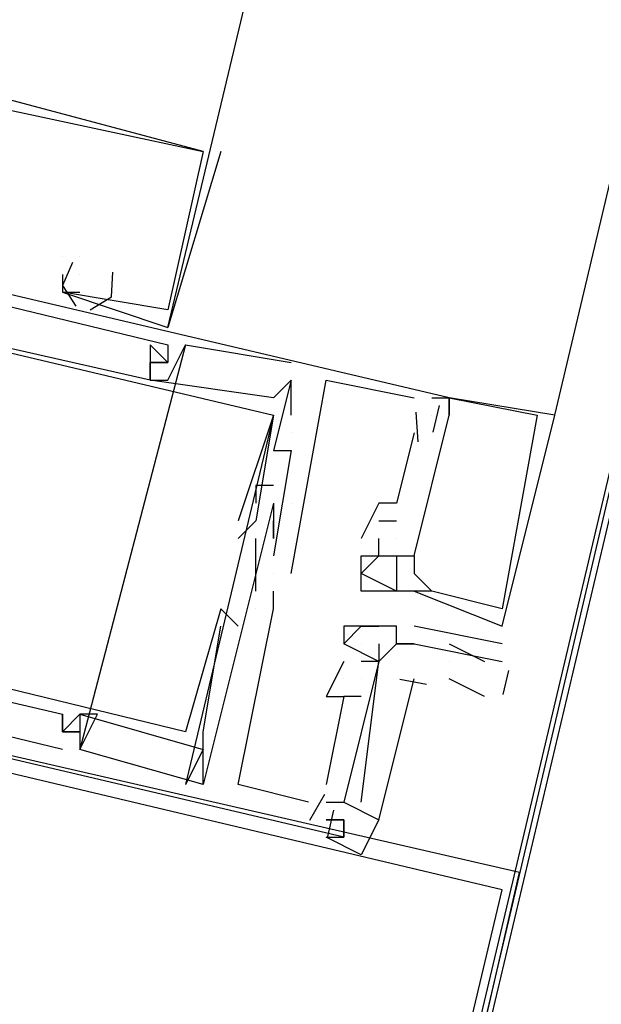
# Model space of a CAD drawing. Header units: feet. Extents: x -79 to 198, y -22 to 181.
# Tile 149 of 256: x 117.914 to 118.355, y 76.011 to 76.758. Entities that reach past the tile are written whole.
import ezdxf

# ---------------------------------------------------------------- set-up
doc = ezdxf.new("R2010")
doc.units = ezdxf.units.FT
doc.layers.add('A-LINEA', color=7, linetype='CONTINUOUS')

msp = doc.modelspace()

# ---------------------------------------------------------------- linework, layer by layer
at = {"layer": 'A-LINEA'}
for p, q in [((121.8, 90.9511), (114.5867, 60.4578)), ((118.32, 76.4578), (119.96, 83.3911)), ((118.8533, 78.4978), (117.84, 74.1778)), ((118.0667, 76.6578), (118.0267, 76.5244)), ((118.0667, 76.6578), (118.0267, 76.5244)), ((118.0667, 76.6578), (118.0267, 76.5244)), ((118.0533, 76.6578), (118.0533, 76.6578)), ((118.0533, 76.6578), (118.0533, 76.6578)), ((118.0533, 76.6578), (118.0533, 76.6578)), ((118.0533, 76.6578), (118.0533, 76.6578)), ((118.0533, 76.6578), (118.0533, 76.6578)), ((118.0533, 76.6578), (118.0533, 76.6578)), ((118.0667, 76.6578), (118.0667, 76.6578)), ((118.0667, 76.6578), (118.0667, 76.6578)), ((118.0667, 76.6578), (118.0667, 76.6578)), ((117.9467, 76.5778), (117.9467, 76.5778)), ((117.9467, 76.5778), (117.9467, 76.5778)), ((117.9467, 76.5778), (117.9467, 76.5778)), ((117.9467, 76.5778), (117.9467, 76.5778)), ((117.9467, 76.5778), (117.9467, 76.5778)), ((117.9467, 76.5778), (117.9467, 76.5778)), ((117.96, 76.5778), (117.96, 76.5778)), ((117.96, 76.5778), (117.96, 76.5778)), ((117.96, 76.5778), (117.96, 76.5778)), ((117.96, 76.5778), (117.96, 76.5778)), ((117.96, 76.5778), (117.96, 76.5778)), ((117.96, 76.5778), (117.96, 76.5778)), ((117.9467, 76.5644), (117.9467, 76.5644)), ((117.9467, 76.5644), (117.9467, 76.5644)), ((117.9467, 76.5644), (117.9467, 76.5644)), ((117.96, 76.5644), (117.96, 76.5644)), ((117.96, 76.5644), (117.96, 76.5644)), ((117.96, 76.5644), (117.96, 76.5644)), ((117.9467, 76.5511), (117.9467, 76.5511)), ((117.9467, 76.5511), (117.9467, 76.5511)), ((117.9467, 76.5511), (117.9467, 76.5511)), ((117.9467, 76.5511), (117.9467, 76.5511)), ((117.9467, 76.5511), (117.9467, 76.5511)), ((117.9467, 76.5511), (117.9467, 76.5511)), ((117.96, 76.5511), (117.96, 76.5511)), ((117.96, 76.5511), (117.96, 76.5511)), ((117.96, 76.5511), (117.96, 76.5511)), ((118.0267, 76.5378), (118.0267, 76.5378)), ((118.0267, 76.5378), (118.0267, 76.5378)), ((118.0267, 76.5378), (118.0267, 76.5378)), ((118.0267, 76.5378), (118.0267, 76.5378)), ((118.0267, 76.5378), (118.0267, 76.5378)), ((118.0267, 76.5378), (118.0267, 76.5378)), ((118.0267, 76.5244), (118.0267, 76.5244)), ((118.0267, 76.5244), (118.0267, 76.5244)), ((118.0267, 76.5244), (118.0267, 76.5244)), ((118.0267, 76.5244), (118.0267, 76.5244)), ((118.0267, 76.5244), (118.0267, 76.5244)), ((118.0267, 76.5244), (118.0267, 76.5244)), ((118.04, 76.5111), (117.96, 76.2044)), ((118.04, 76.5111), (117.96, 76.2044)), ((118.04, 76.5111), (117.96, 76.2044)), ((118.0133, 76.5111), (118.0133, 76.5111)), ((118.0133, 76.5111), (118.0133, 76.5111)), ((118.0133, 76.5111), (118.0133, 76.5111)), ((118.0267, 76.5111), (118.0267, 76.5111)), ((118.0267, 76.5111), (118.0267, 76.5111)), ((118.0267, 76.5111), (118.0267, 76.5111)), ((118.04, 76.5111), (118.04, 76.5111)), ((118.04, 76.5111), (118.04, 76.5111)), ((118.04, 76.5111), (118.04, 76.5111)), ((118.0133, 76.4978), (118.0133, 76.4978)), ((118.0133, 76.4978), (118.0133, 76.4978)), ((118.0133, 76.4978), (118.0133, 76.4978)), ((118.0133, 76.4978), (118.0133, 76.4978)), ((118.0133, 76.4978), (118.0133, 76.4978)), ((118.0133, 76.4978), (118.0133, 76.4978)), ((118.0267, 76.4978), (118.0267, 76.4978)), ((118.0267, 76.4978), (118.0267, 76.4978)), ((118.0267, 76.4978), (118.0267, 76.4978)), ((118.0267, 76.4978), (118.0267, 76.4978)), ((118.0267, 76.4978), (118.0267, 76.4978)), ((118.0267, 76.4978), (118.0267, 76.4978)), ((118.12, 76.4978), (118.12, 76.4978)), ((118.12, 76.4978), (118.12, 76.4978)), ((118.12, 76.4978), (118.12, 76.4978)), ((118.12, 76.4978), (118.12, 76.4978)), ((118.12, 76.4978), (118.12, 76.4978)), ((118.12, 76.4978), (118.12, 76.4978)), ((118.0133, 76.4844), (118.0133, 76.4844)), ((118.0133, 76.4844), (118.0133, 76.4844)), ((118.0133, 76.4844), (118.0133, 76.4844)), ((118.0133, 76.4844), (118.0133, 76.4844)), ((118.0133, 76.4844), (118.0133, 76.4844)), ((118.0133, 76.4844), (118.0133, 76.4844)), ((118.0133, 76.4844), (118.0133, 76.4844)), ((118.0133, 76.4844), (118.0133, 76.4844)), ((118.0133, 76.4844), (118.0133, 76.4844)), ((118.0267, 76.4844), (118.0267, 76.4844)), ((118.0267, 76.4844), (118.0267, 76.4844)), ((118.0267, 76.4844), (118.0267, 76.4844)), ((118.12, 76.4578), (118.12, 76.4844)), ((118.12, 76.4844), (118.12, 76.4844)), ((118.12, 76.4844), (118.12, 76.4844)), ((118.12, 76.4578), (118.12, 76.4844)), ((118.12, 76.4844), (118.12, 76.4844)), ((118.12, 76.4844), (118.12, 76.4844)), ((118.12, 76.4578), (118.12, 76.4844)), ((118.12, 76.4844), (118.12, 76.4844)), ((118.12, 76.4844), (118.12, 76.4844)), ((118.1467, 76.4844), (118.1467, 76.4844)), ((118.1467, 76.4844), (118.1467, 76.4844)), ((118.1467, 76.4844), (118.1467, 76.4844)), ((118.1067, 76.4711), (118.1067, 76.4711)), ((118.1067, 76.4711), (118.1067, 76.4711)), ((118.1067, 76.4711), (118.1067, 76.4711)), ((118.2133, 76.4711), (118.2133, 76.4711)), ((118.2133, 76.4711), (118.2133, 76.4711)), ((118.2133, 76.4711), (118.2133, 76.4711)), ((118.2267, 76.4711), (118.2267, 76.4711)), ((118.2267, 76.4711), (118.2267, 76.4711)), ((118.2267, 76.4711), (118.2267, 76.4711)), ((118.2323, 76.4651), (118.2276, 76.445)), ((118.2323, 76.4651), (118.2276, 76.445)), ((118.2323, 76.4651), (118.2276, 76.445)), ((118.24, 76.4711), (118.24, 76.4711)), ((118.24, 76.4711), (118.24, 76.4711)), ((118.24, 76.4711), (118.24, 76.4711)), ((118.24, 76.4711), (118.24, 76.4711)), ((118.24, 76.4711), (118.24, 76.4711)), ((118.24, 76.4711), (118.24, 76.4711)), ((118.24, 76.4711), (118.24, 76.4711)), ((118.24, 76.4711), (118.24, 76.4711)), ((118.24, 76.4711), (118.24, 76.4711)), ((118.1067, 76.4578), (118.04, 76.1778)), ((118.1067, 76.4578), (118.04, 76.1778)), ((118.1067, 76.4578), (118.04, 76.1778)), ((118.1067, 76.4578), (118.1067, 76.4578)), ((118.1067, 76.4578), (118.1067, 76.4578)), ((118.1067, 76.4578), (118.1067, 76.4578)), ((118.1067, 76.4578), (118.1067, 76.4578)), ((118.1067, 76.4578), (118.1067, 76.4578)), ((118.1067, 76.4578), (118.1067, 76.4578)), ((118.12, 76.4578), (118.12, 76.4578)), ((118.12, 76.4578), (118.12, 76.4578)), ((118.12, 76.4578), (118.12, 76.4578)), ((118.2146, 76.4602), (118.2162, 76.4376)), ((118.2146, 76.4602), (118.2162, 76.4376)), ((118.2146, 76.4602), (118.2162, 76.4376)), ((118.2267, 76.4578), (118.2267, 76.4578)), ((118.2267, 76.4578), (118.2267, 76.4578)), ((118.2267, 76.4578), (118.2267, 76.4578)), ((118.2267, 76.4578), (118.2267, 76.4578)), ((118.2267, 76.4578), (118.2267, 76.4578)), ((118.2267, 76.4578), (118.2267, 76.4578)), ((118.24, 76.4578), (118.24, 76.4578)), ((118.24, 76.4578), (118.24, 76.4578)), ((118.24, 76.4578), (118.24, 76.4578)), ((118.24, 76.4578), (118.24, 76.4578)), ((118.24, 76.4578), (118.24, 76.4578)), ((118.24, 76.4578), (118.24, 76.4578)), ((118.3067, 76.4578), (118.3067, 76.4578)), ((118.3067, 76.4578), (118.3067, 76.4578)), ((118.3067, 76.4578), (118.3067, 76.4578)), ((118.32, 76.4578), (118.32, 76.4578)), ((118.32, 76.4578), (118.32, 76.4578)), ((118.32, 76.4578), (118.32, 76.4578)), ((118.12, 76.4444), (118.12, 76.4444)), ((118.12, 76.4444), (118.12, 76.4444)), ((118.12, 76.4444), (118.12, 76.4444)), ((118.12, 76.4444), (118.12, 76.4444)), ((118.12, 76.4444), (118.12, 76.4444)), ((118.12, 76.4444), (118.12, 76.4444)), ((118.2133, 76.4444), (118.2133, 76.4444)), ((118.2133, 76.4444), (118.2133, 76.4444)), ((118.2133, 76.4444), (118.2133, 76.4444)), ((118.12, 76.4311), (118.1067, 76.3511)), ((118.1067, 76.4311), (118.1067, 76.4311)), ((118.12, 76.4311), (118.1067, 76.3511)), ((118.1067, 76.4311), (118.1067, 76.4311)), ((118.12, 76.4311), (118.1067, 76.3511)), ((118.1067, 76.4311), (118.1067, 76.4311)), ((118.12, 76.4311), (118.12, 76.4311)), ((118.12, 76.4311), (118.12, 76.4311)), ((118.12, 76.4311), (118.12, 76.4311)), ((118.12, 76.4311), (118.12, 76.4311)), ((118.12, 76.4311), (118.12, 76.4311)), ((118.12, 76.4311), (118.12, 76.4311)), ((118.0933, 76.4044), (118.0933, 76.4044)), ((118.0933, 76.4044), (118.0933, 76.4044)), ((118.0933, 76.4044), (118.0933, 76.4044)), ((118.1067, 76.4044), (118.1067, 76.4044)), ((118.1067, 76.4044), (118.1067, 76.4044)), ((118.1067, 76.4044), (118.1067, 76.4044)), ((118.0933, 76.3911), (118.0933, 76.3911)), ((118.0933, 76.3911), (118.0933, 76.3911)), ((118.0933, 76.3911), (118.0933, 76.3911)), ((118.1067, 76.3911), (118.1067, 76.3911)), ((118.1067, 76.3911), (118.1067, 76.3911)), ((118.1067, 76.3911), (118.1067, 76.3911)), ((118.1067, 76.3911), (118.1067, 76.3911)), ((118.1067, 76.3911), (118.1067, 76.3911)), ((118.1067, 76.3911), (118.1067, 76.3911)), ((118.1067, 76.3911), (118.1067, 76.3911)), ((118.1067, 76.3911), (118.1067, 76.3911)), ((118.1067, 76.3911), (118.1067, 76.3911)), ((118.12, 76.3911), (118.12, 76.3911)), ((118.12, 76.3911), (118.12, 76.3911)), ((118.12, 76.3911), (118.12, 76.3911)), ((118.12, 76.3911), (118.12, 76.3911)), ((118.12, 76.3911), (118.12, 76.3911)), ((118.12, 76.3911), (118.12, 76.3911)), ((118.1867, 76.3911), (118.1867, 76.3911)), ((118.1867, 76.3911), (118.1867, 76.3911)), ((118.1867, 76.3911), (118.1867, 76.3911)), ((118.2, 76.3911), (118.2, 76.3911)), ((118.2, 76.3911), (118.2, 76.3911)), ((118.2, 76.3911), (118.2, 76.3911)), ((118.08, 76.3778), (118.08, 76.3778)), ((118.08, 76.3778), (118.08, 76.3778)), ((118.08, 76.3778), (118.08, 76.3778)), ((118.0933, 76.3778), (118.0933, 76.3778)), ((118.0933, 76.3778), (118.0933, 76.3778)), ((118.0933, 76.3778), (118.0933, 76.3778)), ((118.1067, 76.3778), (118.1067, 76.3778)), ((118.1067, 76.3778), (118.1067, 76.3778)), ((118.1067, 76.3778), (118.1067, 76.3778)), ((118.1867, 76.3778), (118.2, 76.3778)), ((118.1867, 76.3778), (118.1867, 76.3778)), ((118.1867, 76.3778), (118.2, 76.3778)), ((118.1867, 76.3778), (118.1867, 76.3778)), ((118.1867, 76.3778), (118.2, 76.3778)), ((118.1867, 76.3778), (118.1867, 76.3778)), ((118.2, 76.3778), (118.2, 76.3778)), ((118.2, 76.3778), (118.2, 76.3778)), ((118.2, 76.3778), (118.2, 76.3778)), ((118.08, 76.3644), (118.08, 76.3644)), ((118.08, 76.3644), (118.08, 76.3644)), ((118.08, 76.3644), (118.08, 76.3644)), ((118.0933, 76.3244), (118.0933, 76.3644)), ((118.0933, 76.3644), (118.0933, 76.3644)), ((118.0933, 76.3244), (118.0933, 76.3644)), ((118.0933, 76.3644), (118.0933, 76.3644)), ((118.0933, 76.3244), (118.0933, 76.3644)), ((118.0933, 76.3644), (118.0933, 76.3644)), ((118.1067, 76.3644), (118.1067, 76.3644)), ((118.1067, 76.3644), (118.1067, 76.3644)), ((118.1067, 76.3644), (118.1067, 76.3644)), ((118.1067, 76.3644), (118.1067, 76.3644)), ((118.1067, 76.3644), (118.1067, 76.3644)), ((118.1067, 76.3644), (118.1067, 76.3644)), ((118.1733, 76.3644), (118.1733, 76.3644)), ((118.1733, 76.3644), (118.1733, 76.3644)), ((118.1733, 76.3644), (118.1733, 76.3644)), ((118.1867, 76.3644), (118.1867, 76.3644)), ((118.1867, 76.3644), (118.1867, 76.3644)), ((118.1867, 76.3644), (118.1867, 76.3644)), ((118.2, 76.3644), (118.2, 76.3644)), ((118.2, 76.3644), (118.2, 76.3644)), ((118.2, 76.3644), (118.2, 76.3644)), ((118.2, 76.3644), (118.2, 76.3644)), ((118.2, 76.3644), (118.2, 76.3644)), ((118.2, 76.3644), (118.2, 76.3644)), ((118.1067, 76.3511), (118.1067, 76.3511)), ((118.1067, 76.3511), (118.1067, 76.3511)), ((118.1067, 76.3511), (118.1067, 76.3511)), ((118.1733, 76.3511), (118.1733, 76.3511)), ((118.1733, 76.3511), (118.1733, 76.3511)), ((118.1733, 76.3511), (118.1733, 76.3511)), ((118.1733, 76.3511), (118.1733, 76.3511)), ((118.1733, 76.3511), (118.1733, 76.3511)), ((118.1733, 76.3511), (118.1733, 76.3511)), ((118.1867, 76.3511), (118.1867, 76.3511)), ((118.1867, 76.3511), (118.1867, 76.3511)), ((118.1867, 76.3511), (118.1867, 76.3511)), ((118.1867, 76.3511), (118.1867, 76.3511)), ((118.1867, 76.3511), (118.1867, 76.3511)), ((118.1867, 76.3511), (118.1867, 76.3511)), ((118.1867, 76.3511), (118.1867, 76.3511)), ((118.1867, 76.3511), (118.1867, 76.3511)), ((118.1867, 76.3511), (118.1867, 76.3511)), ((118.2, 76.3511), (118.2, 76.3511)), ((118.2, 76.3511), (118.2, 76.3511)), ((118.2, 76.3511), (118.2, 76.3511)), ((118.2, 76.3511), (118.2, 76.3511)), ((118.2, 76.3511), (118.2, 76.3511)), ((118.2, 76.3511), (118.2, 76.3511)), ((118.2, 76.3511), (118.2, 76.3511)), ((118.2, 76.3511), (118.2, 76.3511)), ((118.2, 76.3511), (118.2, 76.3511)), ((118.2133, 76.3511), (118.2133, 76.3511)), ((118.2133, 76.3511), (118.2133, 76.3511)), ((118.2133, 76.3511), (118.2133, 76.3511)), ((118.2133, 76.3511), (118.2133, 76.3511)), ((118.2133, 76.3511), (118.2133, 76.3511)), ((118.2133, 76.3511), (118.2133, 76.3511)), ((118.1067, 76.3378), (118.1067, 76.3378)), ((118.1067, 76.3378), (118.1067, 76.3378)), ((118.1067, 76.3378), (118.1067, 76.3378)), ((118.1067, 76.3378), (118.1067, 76.3378)), ((118.1067, 76.3378), (118.1067, 76.3378)), ((118.1067, 76.3378), (118.1067, 76.3378)), ((118.12, 76.3378), (118.12, 76.3378)), ((118.12, 76.3378), (118.12, 76.3378)), ((118.12, 76.3378), (118.12, 76.3378)), ((118.1733, 76.3378), (118.1733, 76.3378)), ((118.1733, 76.3378), (118.1733, 76.3378)), ((118.1733, 76.3378), (118.1733, 76.3378)), ((118.2133, 76.3378), (118.2133, 76.3378)), ((118.2133, 76.3378), (118.2133, 76.3378)), ((118.2133, 76.3378), (118.2133, 76.3378)), ((118.0933, 76.3244), (118.0933, 76.3244)), ((118.0933, 76.3244), (118.0933, 76.3244)), ((118.0933, 76.3244), (118.0933, 76.3244)), ((118.1067, 76.3244), (118.1067, 76.3244)), ((118.1067, 76.3244), (118.1067, 76.3244)), ((118.1067, 76.3244), (118.1067, 76.3244)), ((118.1733, 76.3244), (118.1733, 76.3244)), ((118.1733, 76.3244), (118.1733, 76.3244)), ((118.1733, 76.3244), (118.1733, 76.3244)), ((118.1867, 76.3244), (118.1867, 76.3244)), ((118.1867, 76.3244), (118.1867, 76.3244)), ((118.1867, 76.3244), (118.1867, 76.3244)), ((118.2, 76.3244), (118.2, 76.3244)), ((118.2, 76.3244), (118.2, 76.3244)), ((118.2, 76.3244), (118.2, 76.3244)), ((118.2, 76.3244), (118.2, 76.3244)), ((118.2, 76.3244), (118.2, 76.3244)), ((118.2, 76.3244), (118.2, 76.3244)), ((118.2, 76.3244), (118.2, 76.3244)), ((118.2, 76.3244), (118.2, 76.3244)), ((118.2, 76.3244), (118.2, 76.3244)), ((118.2133, 76.3244), (118.2133, 76.3244)), ((118.2133, 76.3244), (118.2133, 76.3244)), ((118.2133, 76.3244), (118.2133, 76.3244)), ((118.2133, 76.3244), (118.2133, 76.3244)), ((118.2133, 76.3244), (118.2133, 76.3244)), ((118.2133, 76.3244), (118.2133, 76.3244)), ((118.2133, 76.3244), (118.2133, 76.3244)), ((118.2133, 76.3244), (118.2133, 76.3244)), ((118.2133, 76.3244), (118.2133, 76.3244)), ((118.2267, 76.3244), (118.2267, 76.3244)), ((118.2267, 76.3244), (118.2267, 76.3244)), ((118.2267, 76.3244), (118.2267, 76.3244)), ((118.2267, 76.3244), (118.2267, 76.3244)), ((118.2267, 76.3244), (118.2267, 76.3244)), ((118.2267, 76.3244), (118.2267, 76.3244)), ((118.0667, 76.3111), (118.0667, 76.3111)), ((118.0667, 76.3111), (118.0667, 76.3111)), ((118.0667, 76.3111), (118.0667, 76.3111)), ((118.0933, 76.3111), (118.0933, 76.3111)), ((118.0933, 76.3111), (118.0933, 76.3111)), ((118.0933, 76.3111), (118.0933, 76.3111)), ((118.0933, 76.3111), (118.0933, 76.3111)), ((118.0933, 76.3111), (118.0933, 76.3111)), ((118.0933, 76.3111), (118.0933, 76.3111)), ((118.1067, 76.3111), (118.1067, 76.3111)), ((118.1067, 76.3111), (118.1067, 76.3111)), ((118.1067, 76.3111), (118.1067, 76.3111)), ((118.1067, 76.3111), (118.1067, 76.3111)), ((118.1067, 76.3111), (118.1067, 76.3111)), ((118.1067, 76.3111), (118.1067, 76.3111)), ((118.1067, 76.3111), (118.1067, 76.3111)), ((118.1067, 76.3111), (118.1067, 76.3111)), ((118.1067, 76.3111), (118.1067, 76.3111)), ((118.28, 76.3111), (118.28, 76.3111)), ((118.28, 76.3111), (118.28, 76.3111)), ((118.28, 76.3111), (118.28, 76.3111)), ((118.0667, 76.2978), (118.0667, 76.2978)), ((118.0667, 76.2978), (118.0667, 76.2978)), ((118.0667, 76.2978), (118.0667, 76.2978)), ((118.08, 76.2978), (118.08, 76.2978)), ((118.08, 76.2978), (118.08, 76.2978)), ((118.08, 76.2978), (118.08, 76.2978)), ((118.16, 76.2978), (118.16, 76.2978)), ((118.1733, 76.2978), (118.1733, 76.2978)), ((118.1733, 76.2978), (118.1733, 76.2978)), ((118.1867, 76.2978), (118.1867, 76.2978)), ((118.1867, 76.2978), (118.1867, 76.2978)), ((118.2, 76.2978), (118.2, 76.2978)), ((118.28, 76.2844), (118.2133, 76.2978)), ((118.2133, 76.2978), (118.2133, 76.2978)), ((118.28, 76.2978), (118.28, 76.2978)), ((118.28, 76.2978), (118.28, 76.2978)), ((118.28, 76.2978), (118.28, 76.2978)), ((118.1867, 76.2711), (118.16, 76.2844)), ((118.16, 76.2844), (118.16, 76.2844)), ((118.16, 76.2844), (118.16, 76.2844)), ((118.1733, 76.2844), (118.1733, 76.2844)), ((118.1867, 76.2844), (118.1867, 76.2711)), ((118.1867, 76.2844), (118.1867, 76.2844)), ((118.2, 76.2844), (118.2, 76.2844)), ((118.2, 76.2844), (118.2, 76.2844)), ((118.2, 76.2844), (118.2, 76.2844)), ((118.2133, 76.2844), (118.2133, 76.2844)), ((118.2133, 76.2844), (118.2133, 76.2844)), ((118.24, 76.2844), (118.2667, 76.2711)), ((118.28, 76.2844), (118.28, 76.2844)), ((118.16, 76.2711), (118.1467, 76.2444)), ((118.16, 76.2711), (118.1467, 76.2444)), ((118.16, 76.2711), (118.1467, 76.2444)), ((118.16, 76.2711), (118.16, 76.2711)), ((118.16, 76.2711), (118.16, 76.2711)), ((118.16, 76.2711), (118.16, 76.2711)), ((118.16, 76.2711), (118.16, 76.2711)), ((118.1733, 76.2711), (118.1733, 76.2711)), ((118.1733, 76.2711), (118.1733, 76.2711)), ((118.1733, 76.2711), (118.1733, 76.2711)), ((118.1733, 76.2711), (118.1733, 76.2711)), ((118.1733, 76.2711), (118.1733, 76.2711)), ((118.1867, 76.2711), (118.1867, 76.2711)), ((118.1867, 76.2711), (118.1867, 76.2711)), ((118.1867, 76.2711), (118.1867, 76.2711)), ((118.1867, 76.2711), (118.1867, 76.2711)), ((118.1867, 76.2711), (118.1867, 76.2711)), ((118.24, 76.2711), (118.24, 76.2711)), ((118.28, 76.2711), (118.28, 76.2711)), ((118.285, 76.2643), (118.2807, 76.246)), ((118.16, 76.2578), (118.16, 76.2578)), ((118.16, 76.2578), (118.16, 76.2578)), ((118.16, 76.2578), (118.16, 76.2578)), ((118.16, 76.2578), (118.16, 76.2578)), ((118.16, 76.2578), (118.16, 76.2578)), ((118.16, 76.2578), (118.16, 76.2578)), ((118.1733, 76.2578), (118.1733, 76.2578)), ((118.1733, 76.2578), (118.1733, 76.2578)), ((118.1733, 76.2578), (118.1733, 76.2578)), ((118.1733, 76.2578), (118.1733, 76.2578)), ((118.1733, 76.2578), (118.1733, 76.2578)), ((118.1733, 76.2578), (118.1733, 76.2578)), ((118.2228, 76.2536), (118.2025, 76.2575)), ((118.2228, 76.2536), (118.2025, 76.2575)), ((118.2228, 76.2536), (118.2025, 76.2575)), ((118.2667, 76.2444), (118.24, 76.2578)), ((118.1467, 76.2444), (118.1467, 76.2444)), ((118.1467, 76.2444), (118.1467, 76.2444)), ((118.1467, 76.2444), (118.1467, 76.2444)), ((118.1733, 76.2444), (118.16, 76.2444)), ((118.16, 76.2444), (118.16, 76.2444)), ((118.16, 76.2444), (118.16, 76.2444)), ((118.1733, 76.2444), (118.16, 76.2444)), ((118.16, 76.2444), (118.16, 76.2444)), ((118.16, 76.2444), (118.16, 76.2444)), ((118.1733, 76.2444), (118.16, 76.2444)), ((118.16, 76.2444), (118.16, 76.2444)), ((118.16, 76.2444), (118.16, 76.2444)), ((118.1733, 76.2444), (118.1733, 76.2444)), ((118.1733, 76.2444), (118.1733, 76.2444)), ((118.1733, 76.2444), (118.1733, 76.2444)), ((117.9467, 76.2311), (117.9467, 76.2311)), ((117.9467, 76.2311), (117.9467, 76.2311)), ((117.9467, 76.2311), (117.9467, 76.2311)), ((117.96, 76.2311), (117.96, 76.2311)), ((117.96, 76.2311), (117.96, 76.2311)), ((117.96, 76.2311), (117.96, 76.2311)), ((117.96, 76.2311), (117.96, 76.2311)), ((117.96, 76.2311), (117.96, 76.2311)), ((117.96, 76.2311), (117.96, 76.2311)), ((117.9733, 76.2311), (117.9733, 76.2311)), ((117.9733, 76.2311), (117.9733, 76.2311)), ((117.9733, 76.2311), (117.9733, 76.2311)), ((117.9467, 76.2178), (117.9467, 76.2178)), ((117.9467, 76.2178), (117.9467, 76.2178)), ((117.9467, 76.2178), (117.9467, 76.2178)), ((117.9467, 76.2178), (117.9467, 76.2178)), ((117.9467, 76.2178), (117.9467, 76.2178)), ((117.9467, 76.2178), (117.9467, 76.2178)), ((117.96, 76.2178), (117.96, 76.2178)), ((117.96, 76.2178), (117.96, 76.2178)), ((117.96, 76.2178), (117.96, 76.2178)), ((117.96, 76.2178), (117.96, 76.2178)), ((117.96, 76.2178), (117.96, 76.2178)), ((117.96, 76.2178), (117.96, 76.2178)), ((118.04, 76.2178), (118.04, 76.2178)), ((118.04, 76.2178), (118.04, 76.2178)), ((118.04, 76.2178), (118.04, 76.2178)), ((118.0533, 76.2178), (118.0533, 76.2178)), ((118.0533, 76.2178), (118.0533, 76.2178)), ((118.0533, 76.2178), (118.0533, 76.2178)), ((117.9467, 76.2044), (117.9467, 76.2044)), ((117.9467, 76.2044), (117.9467, 76.2044)), ((117.9467, 76.2044), (117.9467, 76.2044)), ((117.96, 76.2044), (117.96, 76.2044)), ((117.96, 76.2044), (117.96, 76.2044)), ((117.96, 76.2044), (117.96, 76.2044)), ((117.96, 76.2044), (117.96, 76.2044)), ((117.96, 76.2044), (117.96, 76.2044)), ((117.96, 76.2044), (117.96, 76.2044)), ((117.9733, 76.2044), (117.9733, 76.2044)), ((117.9733, 76.2044), (117.9733, 76.2044)), ((117.9733, 76.2044), (117.9733, 76.2044)), ((118.0533, 76.2044), (118.04, 76.1778)), ((118.0533, 76.2044), (118.04, 76.1778)), ((118.0533, 76.2044), (118.04, 76.1778)), ((118.0533, 76.2044), (118.0533, 76.2044)), ((118.0533, 76.2044), (118.0533, 76.2044)), ((118.0533, 76.2044), (118.0533, 76.2044)), ((118.04, 76.1778), (118.04, 76.1778)), ((118.04, 76.1778), (118.04, 76.1778)), ((118.04, 76.1778), (118.04, 76.1778)), ((118.0533, 76.1778), (118.0533, 76.1778)), ((118.0533, 76.1778), (118.0533, 76.1778)), ((118.0533, 76.1778), (118.0533, 76.1778)), ((118.0533, 76.1778), (118.0533, 76.1778)), ((118.0533, 76.1778), (118.0533, 76.1778)), ((118.0533, 76.1778), (118.0533, 76.1778)), ((118.08, 76.1778), (118.08, 76.1778)), ((118.08, 76.1778), (118.08, 76.1778)), ((118.08, 76.1778), (118.08, 76.1778)), ((118.1467, 76.1778), (118.1467, 76.1778)), ((118.1467, 76.1778), (118.1467, 76.1778)), ((118.1467, 76.1778), (118.1467, 76.1778)), ((118.1455, 76.1702), (118.1339, 76.1506)), ((118.1455, 76.1702), (118.1339, 76.1506)), ((118.1455, 76.1702), (118.1339, 76.1506)), ((118.1333, 76.1644), (118.1333, 76.1644)), ((118.1333, 76.1644), (118.1333, 76.1644)), ((118.1333, 76.1644), (118.1333, 76.1644)), ((118.1467, 76.1644), (118.16, 76.1644)), ((118.1523, 76.1584), (118.1476, 76.1384)), ((118.1523, 76.1584), (118.1476, 76.1384)), ((118.1523, 76.1584), (118.1476, 76.1384)), ((118.16, 76.1644), (118.16, 76.1644)), ((118.16, 76.1644), (118.16, 76.1644)), ((118.16, 76.1644), (118.16, 76.1644)), ((118.16, 76.1644), (118.16, 76.1644)), ((118.16, 76.1644), (118.16, 76.1644)), ((118.16, 76.1644), (118.16, 76.1644)), ((118.1733, 76.1644), (118.1733, 76.1644)), ((118.1733, 76.1644), (118.1733, 76.1644)), ((118.1733, 76.1644), (118.1733, 76.1644)), ((118.1467, 76.1511), (118.1467, 76.1511)), ((118.1467, 76.1511), (118.1467, 76.1511)), ((118.1467, 76.1511), (118.1467, 76.1511)), ((118.16, 76.1511), (118.16, 76.1511)), ((118.16, 76.1511), (118.16, 76.1511)), ((118.16, 76.1511), (118.16, 76.1511)), ((118.16, 76.1511), (118.16, 76.1511)), ((118.16, 76.1511), (118.16, 76.1511)), ((118.16, 76.1378), (118.16, 76.1378)), ((118.16, 76.1378), (118.16, 76.1378)), ((118.16, 76.1378), (118.16, 76.1378))]:
    msp.add_line(p, q, dxfattribs=at)
for points in [[(142.72, 107.0711), (135.88, 108.6844), (131.36, 89.5511), (124.5867, 91.1511), (124.4, 90.3378), (121.8, 90.9511), (121.3333, 88.9511), (118.2, 75.6978), (129.9467, 72.9244)], [(118.0267, 76.5244), (118.4533, 78.3111), (118.8267, 79.8844)], [(118.0533, 76.6578), (117.8533, 76.7111), (117.8533, 76.6978), (117.8533, 76.7111), (117.8533, 76.6844), (117.84, 76.6844), (117.8533, 76.6844), (117.84, 76.6844), (117.8533, 76.6711), (117.8267, 76.5778), (117.7867, 76.5911)], [(118.0533, 76.6578), (117.8533, 76.7111), (117.8533, 76.6978), (117.8533, 76.7111), (117.8533, 76.6844), (117.84, 76.6844), (117.8533, 76.6844), (117.84, 76.6844), (117.8533, 76.6711), (117.8267, 76.5778), (117.7867, 76.5911)], [(118.0533, 76.6578), (117.8533, 76.7111), (117.8533, 76.6978), (117.8533, 76.7111), (117.8533, 76.6844), (117.84, 76.6844), (117.8533, 76.6844), (117.84, 76.6844), (117.8533, 76.6711), (117.8267, 76.5778), (117.7867, 76.5911)], [(117.8533, 76.6844), (117.8667, 76.6978), (118.0533, 76.6578), (118.0267, 76.5378), (117.9467, 76.5511), (117.96, 76.5511)], [(117.8533, 76.6844), (117.8667, 76.6978), (118.0533, 76.6578), (118.0267, 76.5378), (117.9467, 76.5511), (117.96, 76.5511)], [(117.8533, 76.6844), (117.8667, 76.6978), (118.0533, 76.6578), (118.0267, 76.5378), (117.9467, 76.5511), (117.96, 76.5511)], [(118.2267, 76.4711), (118.24, 76.4711), (117.56, 76.6311), (117.52, 76.4844)], [(118.2267, 76.4711), (118.24, 76.4711), (117.56, 76.6311), (117.52, 76.4844)], [(118.2267, 76.4711), (118.24, 76.4711), (117.56, 76.6311), (117.52, 76.4844)], [(117.5867, 76.6178), (118.0267, 76.5111), (118.0267, 76.4978), (118.0133, 76.4978), (118.0133, 76.4844), (118.0267, 76.4844), (118.04, 76.5111), (118.12, 76.4978)], [(117.5867, 76.6178), (118.0267, 76.5111), (118.0267, 76.4978), (118.0133, 76.4978), (118.0133, 76.4844), (118.0267, 76.4844), (118.04, 76.5111), (118.12, 76.4978)], [(117.5867, 76.6178), (118.0267, 76.5111), (118.0267, 76.4978), (118.0133, 76.4978), (118.0133, 76.4844), (118.0267, 76.4844), (118.04, 76.5111), (118.12, 76.4978)], [(117.5867, 76.4844), (117.6, 76.5778), (118.1067, 76.4578), (118.08, 76.3778)], [(117.5867, 76.4844), (117.6, 76.5778), (118.1067, 76.4578), (118.08, 76.3778)], [(117.5867, 76.4844), (117.6, 76.5778), (118.1067, 76.4578), (118.08, 76.3778)], [(118.12, 76.4844), (118.1067, 76.4711), (118.0133, 76.4844), (118.0133, 76.4978), (118.0267, 76.4978), (118.0133, 76.5111), (118.0133, 76.4844), (117.6, 76.5778)], [(118.12, 76.4844), (118.1067, 76.4711), (118.0133, 76.4844), (118.0133, 76.4978), (118.0267, 76.4978), (118.0133, 76.5111), (118.0133, 76.4844), (117.6, 76.5778)], [(118.12, 76.4844), (118.1067, 76.4711), (118.0133, 76.4844), (118.0133, 76.4978), (118.0267, 76.4978), (118.0133, 76.5111), (118.0133, 76.4844), (117.6, 76.5778)], [(117.9543, 76.5735), (117.9467, 76.5562), (117.9568, 76.5404)], [(117.9543, 76.5735), (117.9467, 76.5562), (117.9568, 76.5404)], [(117.9543, 76.5735), (117.9467, 76.5562), (117.9568, 76.5404)], [(117.9467, 76.5644), (117.9467, 76.5511), (118.0267, 76.5244)], [(117.9467, 76.5644), (117.9467, 76.5511), (118.0267, 76.5244)], [(117.9467, 76.5644), (117.9467, 76.5511), (118.0267, 76.5244)], [(117.9677, 76.5378), (117.9838, 76.5475), (117.9848, 76.5663)], [(117.9677, 76.5378), (117.9838, 76.5475), (117.9848, 76.5663)], [(117.9677, 76.5378), (117.9838, 76.5475), (117.9848, 76.5663)], [(118.1467, 76.1511), (118.16, 76.1511), (118.16, 76.1378), (117.48, 76.2978), (117.52, 76.4578), (117.5467, 76.4578), (117.56, 76.5244), (117.5733, 76.5244), (117.5867, 76.5244)], [(118.1467, 76.1511), (118.16, 76.1511), (118.16, 76.1378), (117.48, 76.2978), (117.52, 76.4578), (117.5467, 76.4578), (117.56, 76.5244), (117.5733, 76.5244), (117.5867, 76.5244)], [(118.1467, 76.1511), (118.16, 76.1511), (118.16, 76.1378), (117.48, 76.2978), (117.52, 76.4578), (117.5467, 76.4578), (117.56, 76.5244), (117.5733, 76.5244), (117.5867, 76.5244)], [(118.12, 76.4844), (118.1067, 76.4311), (118.12, 76.4311)], [(118.12, 76.4844), (118.1067, 76.4311), (118.12, 76.4311)], [(118.12, 76.4844), (118.1067, 76.4311), (118.12, 76.4311)], [(118.12, 76.3378), (118.1467, 76.4844), (118.2133, 76.4711)], [(118.12, 76.3378), (118.1467, 76.4844), (118.2133, 76.4711)], [(118.12, 76.3378), (118.1467, 76.4844), (118.2133, 76.4711)], [(118.2133, 76.3244), (118.28, 76.2978), (118.32, 76.4578), (118.32, 76.4578), (118.24, 76.4711), (118.24, 76.4578), (118.24, 76.4711), (118.3067, 76.4578), (118.3067, 76.4578), (118.28, 76.3111), (118.28, 76.3111), (118.2267, 76.3244), (118.2267, 76.3244), (118.2267, 76.3244), (118.2267, 76.3244), (118.2133, 76.3378)], [(118.2133, 76.3244), (118.28, 76.2978), (118.32, 76.4578), (118.32, 76.4578), (118.24, 76.4711), (118.24, 76.4578), (118.24, 76.4711), (118.3067, 76.4578), (118.3067, 76.4578), (118.28, 76.3111), (118.28, 76.3111), (118.2267, 76.3244), (118.2267, 76.3244), (118.2267, 76.3244), (118.2267, 76.3244), (118.2133, 76.3378)], [(118.2133, 76.3244), (118.28, 76.2978), (118.32, 76.4578), (118.32, 76.4578), (118.24, 76.4711), (118.24, 76.4578), (118.24, 76.4711), (118.3067, 76.4578), (118.3067, 76.4578), (118.28, 76.3111), (118.28, 76.3111), (118.2267, 76.3244), (118.2267, 76.3244), (118.2267, 76.3244), (118.2267, 76.3244), (118.2133, 76.3378)], [(118.1067, 76.4578), (118.0933, 76.3778), (118.08, 76.3644), (118.08, 76.3644)], [(118.1067, 76.4578), (118.0933, 76.3778), (118.08, 76.3644), (118.08, 76.3644)], [(118.1067, 76.4578), (118.0933, 76.3778), (118.08, 76.3644), (118.08, 76.3644)], [(118.2, 76.3511), (118.2133, 76.3511), (118.24, 76.4578)], [(118.2, 76.3511), (118.2133, 76.3511), (118.24, 76.4578)], [(118.2, 76.3511), (118.2133, 76.3511), (118.24, 76.4578)], [(118.2133, 76.4444), (118.2, 76.3911), (118.1867, 76.3911), (118.1733, 76.3644)], [(118.2133, 76.4444), (118.2, 76.3911), (118.1867, 76.3911), (118.1733, 76.3644)], [(118.2133, 76.4444), (118.2, 76.3911), (118.1867, 76.3911), (118.1733, 76.3644)], [(118.08, 76.2978), (118.0667, 76.3111), (118.0667, 76.3111), (118.04, 76.2178), (117.5467, 76.3378), (117.5733, 76.4178)], [(118.08, 76.2978), (118.0667, 76.3111), (118.0667, 76.3111), (118.04, 76.2178), (117.5467, 76.3378), (117.5733, 76.4178)], [(118.08, 76.2978), (118.0667, 76.3111), (118.0667, 76.3111), (118.04, 76.2178), (117.5467, 76.3378), (117.5733, 76.4178)], [(118.1067, 76.4044), (118.0933, 76.4044), (118.0933, 76.3911)], [(118.1067, 76.4044), (118.0933, 76.4044), (118.0933, 76.3911)], [(118.1067, 76.4044), (118.0933, 76.4044), (118.0933, 76.3911)], [(118.1067, 76.3911), (118.0533, 76.1778), (117.96, 76.2044)], [(118.1067, 76.3911), (118.0533, 76.1778), (117.96, 76.2044)], [(118.1067, 76.3911), (118.0533, 76.1778), (117.96, 76.2044)], [(118.1067, 76.3911), (118.1067, 76.3644), (118.1067, 76.3778)], [(118.1067, 76.3911), (118.1067, 76.3644), (118.1067, 76.3778)], [(118.1067, 76.3911), (118.1067, 76.3644), (118.1067, 76.3778)], [(118.1733, 76.3511), (118.1867, 76.3511), (118.1867, 76.3644)], [(118.1733, 76.3511), (118.1867, 76.3511), (118.1867, 76.3644)], [(118.1733, 76.3511), (118.1867, 76.3511), (118.1867, 76.3644)], [(118.2, 76.3511), (118.2, 76.3244), (118.1733, 76.3378), (118.1867, 76.3511), (118.2, 76.3511)], [(118.2267, 76.3244), (118.2133, 76.3244), (118.2, 76.3244), (118.1867, 76.3244), (118.1733, 76.3244), (118.1733, 76.3511), (118.1867, 76.3511), (118.1867, 76.3511), (118.1867, 76.3511), (118.1867, 76.3511), (118.2, 76.3511), (118.2, 76.3511), (118.2133, 76.3511), (118.2133, 76.3378), (118.2133, 76.3378)], [(118.2, 76.3511), (118.2, 76.3244), (118.1733, 76.3378), (118.1867, 76.3511), (118.2, 76.3511)], [(118.2267, 76.3244), (118.2133, 76.3244), (118.2, 76.3244), (118.1867, 76.3244), (118.1733, 76.3244), (118.1733, 76.3511), (118.1867, 76.3511), (118.1867, 76.3511), (118.1867, 76.3511), (118.1867, 76.3511), (118.2, 76.3511), (118.2, 76.3511), (118.2133, 76.3511), (118.2133, 76.3378), (118.2133, 76.3378)], [(118.2, 76.3511), (118.2, 76.3244), (118.1733, 76.3378), (118.1867, 76.3511), (118.2, 76.3511)], [(118.2267, 76.3244), (118.2133, 76.3244), (118.2, 76.3244), (118.1867, 76.3244), (118.1733, 76.3244), (118.1733, 76.3511), (118.1867, 76.3511), (118.1867, 76.3511), (118.1867, 76.3511), (118.1867, 76.3511), (118.2, 76.3511), (118.2, 76.3511), (118.2133, 76.3511), (118.2133, 76.3378), (118.2133, 76.3378)], [(117.9467, 76.2044), (117.5067, 76.3111), (117.5067, 76.3244), (117.5333, 76.3244), (117.52, 76.3378)], [(117.9467, 76.2044), (117.5067, 76.3111), (117.5067, 76.3244), (117.5333, 76.3244), (117.52, 76.3378)], [(117.9467, 76.2044), (117.5067, 76.3111), (117.5067, 76.3244), (117.5333, 76.3244), (117.52, 76.3378)], [(117.5333, 76.3111), (117.5067, 76.3244), (117.5067, 76.3111), (117.52, 76.3111), (117.5467, 76.3111), (117.5467, 76.3244), (117.9467, 76.2311), (117.9467, 76.2178), (117.96, 76.2178), (117.9467, 76.2178), (117.96, 76.2311), (118.0533, 76.2044)], [(117.5333, 76.3111), (117.5067, 76.3244), (117.5067, 76.3111), (117.52, 76.3111), (117.5467, 76.3111), (117.5467, 76.3244), (117.9467, 76.2311), (117.9467, 76.2178), (117.96, 76.2178), (117.9467, 76.2178), (117.96, 76.2311), (118.0533, 76.2044)], [(117.5333, 76.3111), (117.5067, 76.3244), (117.5067, 76.3111), (117.52, 76.3111), (117.5467, 76.3111), (117.5467, 76.3244), (117.9467, 76.2311), (117.9467, 76.2178), (117.96, 76.2178), (117.9467, 76.2178), (117.96, 76.2311), (118.0533, 76.2044)], [(118.1333, 76.1644), (118.08, 76.1778), (118.1067, 76.3111), (118.1067, 76.3244)], [(118.1333, 76.1644), (118.08, 76.1778), (118.1067, 76.3111), (118.1067, 76.3244)], [(118.1333, 76.1644), (118.08, 76.1778), (118.1067, 76.3111), (118.1067, 76.3244)], [(117.2933, 75.4844), (118.1067, 75.2978), (118.2933, 76.1111), (117.48, 76.2978), (117.2933, 75.4844)], [(118.0533, 76.1778), (118.0533, 76.2178), (118.0667, 76.2978)], [(118.0533, 76.1778), (118.0533, 76.2178), (118.0667, 76.2978)], [(118.0533, 76.1778), (118.0533, 76.2178), (118.0667, 76.2978)], [(118.16, 76.2844), (118.1733, 76.2978), (118.1867, 76.2978)], [(118.2133, 76.2844), (118.2, 76.2844), (118.2, 76.2978), (118.1867, 76.2978), (118.1733, 76.2978), (118.16, 76.2978), (118.16, 76.2844)], [(117.3067, 75.4978), (118.0933, 75.3111), (118.28, 76.0978), (117.4933, 76.2844), (117.3067, 75.4978)], [(118.2, 76.2844), (118.2, 76.2844), (118.1867, 76.2711), (118.1867, 76.2711), (118.1867, 76.2711), (118.1867, 76.2711)], [(118.2, 76.2844), (118.2133, 76.2844), (118.2133, 76.2844), (118.2133, 76.2844), (118.2133, 76.2844), (118.28, 76.2711), (118.28, 76.2711), (118.28, 76.2711)], [(118.16, 76.2711), (118.16, 76.2711), (118.16, 76.2711), (118.16, 76.2711), (118.16, 76.2711), (118.16, 76.2711)], [(118.1867, 76.2711), (118.16, 76.1644), (118.1867, 76.1511), (118.2133, 76.2578)], [(118.1867, 76.2711), (118.16, 76.1644), (118.1867, 76.1511), (118.2133, 76.2578)], [(118.1867, 76.2711), (118.16, 76.1644), (118.1867, 76.1511), (118.2133, 76.2578)], [(118.1733, 76.1644), (118.1867, 76.2711), (118.1733, 76.2711)], [(118.1733, 76.1644), (118.1867, 76.2711), (118.1733, 76.2711)], [(118.1733, 76.1644), (118.1867, 76.2711), (118.1733, 76.2711)], [(118.1467, 76.2444), (118.16, 76.2444), (118.1467, 76.1778)], [(118.1467, 76.2444), (118.16, 76.2444), (118.1467, 76.1778)], [(118.1467, 76.2444), (118.16, 76.2444), (118.1467, 76.1778)], [(117.96, 76.2178), (117.9467, 76.2178), (117.9467, 76.2178), (117.9467, 76.2311)], [(117.96, 76.2178), (117.9467, 76.2178), (117.9467, 76.2178), (117.9467, 76.2311)], [(117.96, 76.2178), (117.9467, 76.2178), (117.9467, 76.2178), (117.9467, 76.2311)], [(117.96, 76.2044), (117.9733, 76.2311), (117.96, 76.2311), (117.96, 76.2178), (117.96, 76.2044)], [(117.96, 76.2044), (117.9733, 76.2311), (117.96, 76.2311), (117.96, 76.2178), (117.96, 76.2044)], [(117.96, 76.2044), (117.9733, 76.2311), (117.96, 76.2311), (117.96, 76.2178), (117.96, 76.2044)], [(118.16, 76.1644), (118.1867, 76.1511), (118.1733, 76.1244), (118.1467, 76.1378), (118.16, 76.1378)], [(118.16, 76.1378), (118.16, 76.1511), (118.1467, 76.1511)]]:
    msp.add_lwpolyline(points, dxfattribs=at)

doc.saveas('drawing.dxf')
